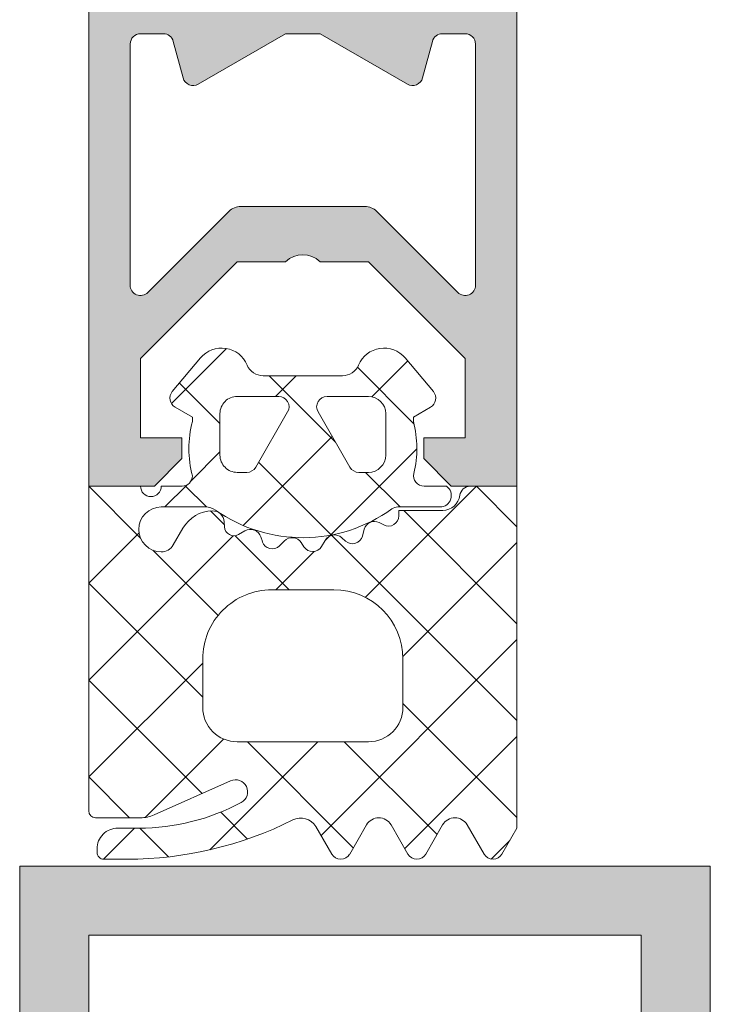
# Model space of a CAD drawing. Header units: millimetres. Extents: x -440702 to -371925, y -30726 to 14201.
# Tile 62 of 256: x -432584 to -432564, y -20031 to -20003. Entities that reach past the tile are written whole.
import ezdxf

# ---------------------------------------------------------------- set-up
doc = ezdxf.new("R2010")
doc.units = ezdxf.units.MM
doc.header["$MEASUREMENT"] = 0
doc.layers.add('New_A-13-UKS_Pen_No__250', color=7, linetype='Continuous', lineweight=13)
doc.layers.add('New_A-13-UKS_Pen_No__7', color=7, linetype='Continuous', lineweight=15)

msp = doc.modelspace()

# ---------------------------------------------------------------- hatches: boundary and pattern name
at = {"layer": 'New_A-13-UKS_Pen_No__250', "linetype": 'Continuous', "lineweight": 13}
h = msp.add_hatch(color=7, dxfattribs=at)
h.paths.add_polyline_path([(-432581.845, -20016.096), (-432579.945, -20016.096), (-432579.145, -20015.296), (-432579.145, -20014.696), (-432580.345, -20014.696), (-432580.345, -20012.396), (-432577.545, -20009.596), (-432576.145, -20009.596), (-432576.05, -20009.52), (-432575.943, -20009.46), (-432575.827, -20009.42), (-432575.706, -20009.399), (-432575.584, -20009.399), (-432575.463, -20009.42), (-432575.348, -20009.46), (-432575.241, -20009.52), (-432575.145, -20009.596), (-432573.745, -20009.596), (-432570.945, -20012.396), (-432570.945, -20014.696), (-432572.145, -20014.696), (-432572.145, -20015.296), (-432571.345, -20016.096), (-432569.445, -20016.096), (-432569.445, -19998.396), (-432569.445, -19998.382), (-432569.446, -19998.367), (-432569.448, -19998.352), (-432569.451, -19998.338), (-432569.454, -19998.323), (-432569.458, -19998.309), (-432569.463, -19998.295), (-432569.468, -19998.282), (-432569.474, -19998.268), (-432569.48, -19998.255), (-432569.488, -19998.242), (-432569.496, -19998.23), (-432569.504, -19998.218), (-432569.513, -19998.206), (-432569.523, -19998.195), (-432569.533, -19998.184), (-432569.544, -19998.174), (-432569.555, -19998.164), (-432569.566, -19998.155), (-432569.578, -19998.147), (-432569.591, -19998.139), (-432569.604, -19998.132), (-432569.617, -19998.125), (-432569.63, -19998.119), (-432569.644, -19998.114), (-432569.658, -19998.109), (-432569.672, -19998.105), (-432569.687, -19998.102), (-432569.701, -19998.1), (-432569.716, -19998.098), (-432569.73, -19998.097), (-432569.745, -19998.096), (-432570.169, -19998.096), (-432570.19, -19998.097), (-432570.212, -19998.099), (-432570.233, -19998.102), (-432570.255, -19998.106), (-432570.276, -19998.111), (-432570.296, -19998.117), (-432570.317, -19998.125), (-432570.336, -19998.133), (-432570.356, -19998.143), (-432570.375, -19998.153), (-432570.393, -19998.165), (-432570.41, -19998.178), (-432570.427, -19998.191), (-432570.443, -19998.205), (-432570.459, -19998.221), (-432570.473, -19998.237), (-432570.487, -19998.254), (-432570.499, -19998.271), (-432570.511, -19998.289), (-432570.522, -19998.308), (-432570.531, -19998.327), (-432570.54, -19998.347), (-432570.548, -19998.368), (-432570.554, -19998.388), (-432570.559, -19998.409), (-432570.563, -19998.43), (-432570.566, -19998.452), (-432570.568, -19998.473), (-432570.569, -19998.495), (-432570.568, -19998.516), (-432570.567, -19998.538), (-432570.564, -19998.559), (-432570.545, -19998.819), (-432570.572, -19999.077), (-432570.642, -19999.328), (-432570.755, -19999.562), (-432570.907, -19999.773), (-432570.918, -19999.788), (-432570.928, -19999.804), (-432570.937, -19999.82), (-432570.944, -19999.838), (-432570.949, -19999.856), (-432570.953, -19999.874), (-432570.955, -19999.892), (-432570.955, -19999.911), (-432570.953, -19999.93), (-432570.95, -19999.948), (-432570.945, -19999.966), (-432570.938, -19999.984), (-432570.93, -20000), (-432570.92, -20000.016), (-432570.909, -20000.031), (-432570.896, -20000.045), (-432570.733, -20000.208), (-432570.702, -20000.244), (-432570.678, -20000.284), (-432570.66, -20000.328), (-432570.649, -20000.374), (-432570.645, -20000.421), (-432570.645, -20001.496), (-432570.65, -20001.548), (-432570.663, -20001.599), (-432570.685, -20001.646), (-432570.715, -20001.689), (-432570.752, -20001.726), (-432570.795, -20001.756), (-432570.842, -20001.778), (-432570.893, -20001.792), (-432570.945, -20001.796), (-432572.345, -20001.796), (-432572.392, -20001.793), (-432572.438, -20001.782), (-432572.481, -20001.764), (-432572.521, -20001.739), (-432572.557, -20001.708), (-432572.588, -20001.673), (-432572.612, -20001.633), (-432572.63, -20001.589), (-432572.641, -20001.543), (-432572.645, -20001.496), (-432572.645, -20000.29), (-432572.647, -20000.269), (-432572.651, -20000.249), (-432572.656, -20000.23), (-432572.664, -20000.211), (-432572.674, -20000.193), (-432572.685, -20000.177), (-432572.698, -20000.161), (-432572.707, -20000.151), (-432572.723, -20000.138), (-432572.739, -20000.127), (-432572.751, -20000.12), (-432572.959, -19999.986), (-432573.142, -19999.819), (-432573.295, -19999.625), (-432573.414, -19999.408), (-432573.496, -19999.175), (-432573.539, -19998.931), (-432573.541, -19998.684), (-432573.502, -19998.439), (-432573.423, -19998.205), (-432573.308, -19997.986), (-432573.157, -19997.79), (-432572.977, -19997.621), (-432572.771, -19997.484), (-432572.545, -19997.382), (-432572.523, -19997.374), (-432572.502, -19997.365), (-432572.481, -19997.355), (-432572.461, -19997.345), (-432572.441, -19997.333), (-432572.421, -19997.321), (-432572.402, -19997.309), (-432572.383, -19997.295), (-432572.365, -19997.281), (-432572.347, -19997.266), (-432572.33, -19997.25), (-432572.314, -19997.234), (-432572.298, -19997.217), (-432572.283, -19997.199), (-432572.269, -19997.181), (-432572.255, -19997.163), (-432572.242, -19997.144), (-432572.23, -19997.124), (-432572.219, -19997.104), (-432572.208, -19997.084), (-432572.198, -19997.063), (-432572.189, -19997.042), (-432572.181, -19997.02), (-432572.173, -19996.998), (-432572.167, -19996.976), (-432572.161, -19996.954), (-432572.156, -19996.931), (-432572.152, -19996.908), (-432572.149, -19996.885), (-432572.147, -19996.863), (-432572.145, -19996.839), (-432572.145, -19996.816), (-432572.145, -19996.196), (-432572.131, -19996.188), (-432572.118, -19996.178), (-432572.105, -19996.168), (-432572.092, -19996.158), (-432572.081, -19996.146), (-432572.069, -19996.134), (-432572.059, -19996.122), (-432572.049, -19996.109), (-432572.04, -19996.095), (-432572.032, -19996.081), (-432572.025, -19996.066), (-432572.018, -19996.051), (-432572.012, -19996.036), (-432572.007, -19996.02), (-432572.003, -19996.005), (-432572, -19995.989), (-432571.997, -19995.972), (-432571.996, -19995.956), (-432571.995, -19995.94), (-432571.995, -19995.923), (-432571.996, -19995.907), (-432571.999, -19995.891), (-432572.001, -19995.875), (-432572.005, -19995.859), (-432572.01, -19995.843), (-432572.015, -19995.828), (-432572.022, -19995.813), (-432572.029, -19995.798), (-432572.037, -19995.784), (-432572.046, -19995.77), (-432572.055, -19995.756), (-432572.065, -19995.744), (-432572.715, -19994.969), (-432572.731, -19994.952), (-432572.747, -19994.936), (-432572.765, -19994.922), (-432572.784, -19994.909), (-432572.804, -19994.897), (-432572.824, -19994.887), (-432572.846, -19994.879), (-432572.867, -19994.872), (-432572.89, -19994.867), (-432572.912, -19994.864), (-432572.935, -19994.862), (-432572.958, -19994.862), (-432572.981, -19994.864), (-432573.004, -19994.868), (-432573.026, -19994.873), (-432573.048, -19994.88), (-432573.069, -19994.889), (-432573.089, -19994.899), (-432573.109, -19994.911), (-432573.128, -19994.924), (-432573.145, -19994.938), (-432573.162, -19994.954), (-432573.177, -19994.972), (-432573.191, -19994.99), (-432573.203, -19995.009), (-432573.214, -19995.029), (-432573.223, -19995.05), (-432573.231, -19995.072), (-432573.237, -19995.094), (-432573.242, -19995.116), (-432573.244, -19995.139), (-432573.245, -19995.162), (-432573.245, -19996.314), (-432573.249, -19996.365), (-432573.262, -19996.415), (-432573.284, -19996.462), (-432573.313, -19996.504), (-432573.348, -19996.541), (-432573.39, -19996.571), (-432573.498, -19996.64), (-432573.602, -19996.714), (-432573.703, -19996.793), (-432573.799, -19996.877), (-432573.892, -19996.966), (-432573.979, -19997.059), (-432574.063, -19997.156), (-432574.141, -19997.258), (-432574.214, -19997.363), (-432574.282, -19997.471), (-432574.344, -19997.583), (-432574.401, -19997.697), (-432574.453, -19997.815), (-432574.498, -19997.934), (-432574.537, -19998.056), (-432574.571, -19998.18), (-432574.598, -19998.305), (-432574.619, -19998.431), (-432574.634, -19998.558), (-432574.643, -19998.686), (-432574.645, -19998.814), (-432574.641, -19998.942), (-432574.631, -19999.069), (-432574.614, -19999.196), (-432574.591, -19999.322), (-432574.562, -19999.447), (-432574.527, -19999.57), (-432574.486, -19999.691), (-432574.439, -19999.81), (-432574.386, -19999.927), (-432574.328, -20000.041), (-432574.264, -20000.151), (-432573.51, -20001.479), (-432573.474, -20001.558), (-432573.452, -20001.642), (-432573.445, -20001.729), (-432573.453, -20001.816), (-432573.476, -20001.899), (-432573.513, -20001.978), (-432573.563, -20002.049), (-432573.625, -20002.11), (-432573.696, -20002.16), (-432573.775, -20002.196), (-432573.859, -20002.219), (-432573.946, -20002.226), (-432574.032, -20002.218), (-432574.116, -20002.196), (-432574.195, -20002.159), (-432574.823, -20001.796), (-432576.467, -20001.796), (-432577.095, -20002.159), (-432577.174, -20002.196), (-432577.258, -20002.218), (-432577.344, -20002.226), (-432577.431, -20002.219), (-432577.515, -20002.196), (-432577.594, -20002.16), (-432577.665, -20002.11), (-432577.727, -20002.049), (-432577.777, -20001.978), (-432577.814, -20001.899), (-432577.837, -20001.816), (-432577.845, -20001.729), (-432577.838, -20001.642), (-432577.816, -20001.558), (-432577.78, -20001.479), (-432577.026, -20000.151), (-432576.962, -20000.041), (-432576.904, -19999.927), (-432576.851, -19999.81), (-432576.804, -19999.691), (-432576.763, -19999.57), (-432576.728, -19999.447), (-432576.699, -19999.322), (-432576.676, -19999.196), (-432576.659, -19999.069), (-432576.649, -19998.942), (-432576.645, -19998.814), (-432576.647, -19998.686), (-432576.656, -19998.558), (-432576.671, -19998.431), (-432576.692, -19998.305), (-432576.719, -19998.18), (-432576.753, -19998.056), (-432576.792, -19997.934), (-432576.837, -19997.815), (-432576.889, -19997.697), (-432576.946, -19997.583), (-432577.008, -19997.471), (-432577.076, -19997.363), (-432577.149, -19997.258), (-432577.228, -19997.156), (-432577.311, -19997.059), (-432577.399, -19996.966), (-432577.491, -19996.877), (-432577.587, -19996.793), (-432577.688, -19996.714), (-432577.792, -19996.64), (-432577.9, -19996.571), (-432577.942, -19996.541), (-432577.977, -19996.504), (-432578.006, -19996.462), (-432578.028, -19996.415), (-432578.041, -19996.365), (-432578.045, -19996.314), (-432578.045, -19995.162), (-432578.046, -19995.139), (-432578.049, -19995.116), (-432578.053, -19995.094), (-432578.059, -19995.072), (-432578.067, -19995.05), (-432578.076, -19995.029), (-432578.087, -19995.009), (-432578.099, -19994.99), (-432578.113, -19994.972), (-432578.128, -19994.954), (-432578.145, -19994.938), (-432578.162, -19994.924), (-432578.181, -19994.911), (-432578.201, -19994.899), (-432578.221, -19994.889), (-432578.242, -19994.88), (-432578.264, -19994.873), (-432578.287, -19994.868), (-432578.309, -19994.864), (-432578.332, -19994.862), (-432578.355, -19994.862), (-432578.378, -19994.864), (-432578.4, -19994.867), (-432578.423, -19994.872), (-432578.445, -19994.879), (-432578.466, -19994.887), (-432578.486, -19994.897), (-432578.506, -19994.909), (-432578.525, -19994.922), (-432578.543, -19994.936), (-432578.559, -19994.952), (-432578.575, -19994.969), (-432579.225, -19995.744), (-432579.235, -19995.756), (-432579.244, -19995.77), (-432579.253, -19995.784), (-432579.261, -19995.798), (-432579.268, -19995.813), (-432579.275, -19995.828), (-432579.28, -19995.843), (-432579.285, -19995.859), (-432579.289, -19995.875), (-432579.292, -19995.891), (-432579.294, -19995.907), (-432579.295, -19995.923), (-432579.295, -19995.94), (-432579.294, -19995.956), (-432579.293, -19995.972), (-432579.29, -19995.989), (-432579.287, -19996.005), (-432579.283, -19996.02), (-432579.278, -19996.036), (-432579.272, -19996.051), (-432579.266, -19996.066), (-432579.258, -19996.081), (-432579.25, -19996.095), (-432579.241, -19996.109), (-432579.231, -19996.122), (-432579.221, -19996.134), (-432579.209, -19996.146), (-432579.198, -19996.158), (-432579.185, -19996.168), (-432579.172, -19996.178), (-432579.159, -19996.188), (-432579.145, -19996.196), (-432579.145, -19996.816), (-432579.145, -19996.839), (-432579.143, -19996.863), (-432579.141, -19996.885), (-432579.138, -19996.908), (-432579.134, -19996.931), (-432579.129, -19996.954), (-432579.123, -19996.976), (-432579.117, -19996.998), (-432579.109, -19997.02), (-432579.101, -19997.042), (-432579.092, -19997.063), (-432579.082, -19997.084), (-432579.072, -19997.104), (-432579.06, -19997.124), (-432579.048, -19997.144), (-432579.035, -19997.163), (-432579.021, -19997.181), (-432579.007, -19997.199), (-432578.992, -19997.217), (-432578.976, -19997.234), (-432578.96, -19997.25), (-432578.943, -19997.266), (-432578.925, -19997.281), (-432578.907, -19997.295), (-432578.888, -19997.309), (-432578.869, -19997.321), (-432578.849, -19997.333), (-432578.829, -19997.345), (-432578.809, -19997.355), (-432578.788, -19997.365), (-432578.767, -19997.374), (-432578.745, -19997.382), (-432578.519, -19997.484), (-432578.313, -19997.621), (-432578.133, -19997.79), (-432577.983, -19997.986), (-432577.867, -19998.205), (-432577.788, -19998.439), (-432577.749, -19998.684), (-432577.751, -19998.931), (-432577.794, -19999.175), (-432577.876, -19999.408), (-432577.995, -19999.625), (-432578.148, -19999.819), (-432578.331, -19999.986), (-432578.539, -20000.12), (-432578.557, -20000.13), (-432578.573, -20000.142), (-432578.588, -20000.156), (-432578.601, -20000.171), (-432578.613, -20000.188), (-432578.623, -20000.205), (-432578.631, -20000.224), (-432578.638, -20000.243), (-432578.642, -20000.263), (-432578.645, -20000.283), (-432578.645, -20000.296), (-432578.645, -20001.496), (-432578.65, -20001.548), (-432578.663, -20001.599), (-432578.685, -20001.646), (-432578.715, -20001.689), (-432578.752, -20001.726), (-432578.795, -20001.756), (-432578.842, -20001.778), (-432578.893, -20001.792), (-432578.945, -20001.796), (-432580.345, -20001.796), (-432580.392, -20001.793), (-432580.438, -20001.782), (-432580.481, -20001.764), (-432580.521, -20001.739), (-432580.557, -20001.708), (-432580.588, -20001.673), (-432580.612, -20001.633), (-432580.63, -20001.589), (-432580.641, -20001.543), (-432580.645, -20001.496), (-432580.645, -20000.421), (-432580.641, -20000.374), (-432580.63, -20000.328), (-432580.612, -20000.284), (-432580.588, -20000.244), (-432580.557, -20000.208), (-432580.387, -20000.038), (-432580.375, -20000.024), (-432580.365, -20000.008), (-432580.356, -19999.992), (-432580.348, -19999.975), (-432580.342, -19999.957), (-432580.338, -19999.939), (-432580.336, -19999.92), (-432580.335, -19999.902), (-432580.336, -19999.883), (-432580.339, -19999.865), (-432580.343, -19999.847), (-432580.349, -19999.829), (-432580.357, -19999.812), (-432580.367, -19999.796), (-432580.535, -19999.562), (-432580.648, -19999.328), (-432580.718, -19999.077), (-432580.745, -19998.819), (-432580.726, -19998.559), (-432580.723, -19998.538), (-432580.722, -19998.516), (-432580.721, -19998.495), (-432580.722, -19998.473), (-432580.724, -19998.452), (-432580.727, -19998.43), (-432580.731, -19998.409), (-432580.736, -19998.388), (-432580.742, -19998.368), (-432580.75, -19998.347), (-432580.759, -19998.327), (-432580.768, -19998.308), (-432580.779, -19998.289), (-432580.791, -19998.271), (-432580.803, -19998.254), (-432580.817, -19998.237), (-432580.831, -19998.221), (-432580.847, -19998.205), (-432580.863, -19998.191), (-432580.88, -19998.178), (-432580.897, -19998.165), (-432580.915, -19998.153), (-432580.934, -19998.143), (-432580.954, -19998.133), (-432580.973, -19998.125), (-432580.994, -19998.117), (-432581.014, -19998.111), (-432581.035, -19998.106), (-432581.057, -19998.102), (-432581.078, -19998.099), (-432581.1, -19998.097), (-432581.121, -19998.096), (-432581.545, -19998.096), (-432581.56, -19998.097), (-432581.574, -19998.098), (-432581.589, -19998.1), (-432581.604, -19998.102), (-432581.618, -19998.105), (-432581.632, -19998.109), (-432581.646, -19998.114), (-432581.66, -19998.119), (-432581.673, -19998.125), (-432581.686, -19998.132), (-432581.699, -19998.139), (-432581.712, -19998.147), (-432581.724, -19998.155), (-432581.735, -19998.164), (-432581.746, -19998.174), (-432581.757, -19998.184), (-432581.767, -19998.195), (-432581.777, -19998.206), (-432581.786, -19998.218), (-432581.794, -19998.23), (-432581.802, -19998.242), (-432581.81, -19998.255), (-432581.816, -19998.268), (-432581.822, -19998.282), (-432581.827, -19998.295), (-432581.832, -19998.309), (-432581.836, -19998.323), (-432581.839, -19998.338), (-432581.842, -19998.352), (-432581.844, -19998.367), (-432581.845, -19998.382), (-432581.845, -19998.396)])
h.paths.add_polyline_path([(-432580.645, -20010.275), (-432580.645, -20003.296), (-432580.641, -20003.249), (-432580.63, -20003.204), (-432580.612, -20003.16), (-432580.588, -20003.12), (-432580.557, -20003.084), (-432580.521, -20003.054), (-432580.481, -20003.029), (-432580.438, -20003.011), (-432580.392, -20003), (-432580.345, -20002.996), (-432579.686, -20002.996), (-432579.637, -20003), (-432579.589, -20003.012), (-432579.544, -20003.032), (-432579.503, -20003.058), (-432579.467, -20003.091), (-432579.436, -20003.13), (-432579.413, -20003.173), (-432579.396, -20003.219), (-432579.113, -20004.274), (-432579.108, -20004.29), (-432579.102, -20004.307), (-432579.096, -20004.322), (-432579.088, -20004.338), (-432579.08, -20004.353), (-432579.07, -20004.367), (-432579.06, -20004.381), (-432579.049, -20004.394), (-432579.037, -20004.407), (-432579.025, -20004.419), (-432579.012, -20004.43), (-432578.998, -20004.44), (-432578.984, -20004.45), (-432578.969, -20004.459), (-432578.954, -20004.466), (-432578.938, -20004.473), (-432578.922, -20004.48), (-432578.906, -20004.485), (-432578.889, -20004.489), (-432578.872, -20004.492), (-432578.855, -20004.495), (-432578.838, -20004.496), (-432578.821, -20004.496), (-432578.804, -20004.496), (-432578.787, -20004.494), (-432578.77, -20004.491), (-432578.753, -20004.488), (-432578.736, -20004.483), (-432578.72, -20004.478), (-432578.704, -20004.472), (-432578.689, -20004.464), (-432578.673, -20004.456), (-432576.145, -20002.996), (-432575.145, -20002.996), (-432572.617, -20004.456), (-432572.601, -20004.464), (-432572.586, -20004.472), (-432572.57, -20004.478), (-432572.554, -20004.483), (-432572.537, -20004.488), (-432572.52, -20004.491), (-432572.503, -20004.494), (-432572.486, -20004.496), (-432572.469, -20004.496), (-432572.452, -20004.496), (-432572.435, -20004.495), (-432572.418, -20004.492), (-432572.401, -20004.489), (-432572.384, -20004.485), (-432572.368, -20004.48), (-432572.352, -20004.473), (-432572.336, -20004.466), (-432572.321, -20004.459), (-432572.306, -20004.45), (-432572.292, -20004.44), (-432572.278, -20004.43), (-432572.265, -20004.419), (-432572.253, -20004.407), (-432572.241, -20004.394), (-432572.23, -20004.381), (-432572.22, -20004.367), (-432572.211, -20004.353), (-432572.202, -20004.338), (-432572.194, -20004.322), (-432572.188, -20004.307), (-432572.182, -20004.29), (-432572.177, -20004.274), (-432571.894, -20003.219), (-432571.878, -20003.173), (-432571.854, -20003.13), (-432571.823, -20003.091), (-432571.787, -20003.058), (-432571.746, -20003.032), (-432571.701, -20003.012), (-432571.653, -20003), (-432571.604, -20002.996), (-432570.945, -20002.996), (-432570.893, -20003.001), (-432570.842, -20003.014), (-432570.795, -20003.037), (-432570.752, -20003.067), (-432570.715, -20003.103), (-432570.685, -20003.146), (-432570.663, -20003.194), (-432570.65, -20003.244), (-432570.645, -20003.296), (-432570.645, -20010.275), (-432570.649, -20010.325), (-432570.662, -20010.374), (-432570.682, -20010.42), (-432570.71, -20010.462), (-432570.745, -20010.499), (-432570.785, -20010.529), (-432570.83, -20010.552), (-432570.878, -20010.568), (-432570.928, -20010.575), (-432570.979, -20010.573), (-432571.028, -20010.563), (-432571.075, -20010.545), (-432571.119, -20010.52), (-432571.157, -20010.487), (-432573.502, -20008.143), (-432573.519, -20008.126), (-432573.538, -20008.11), (-432573.557, -20008.095), (-432573.577, -20008.081), (-432573.598, -20008.068), (-432573.619, -20008.056), (-432573.641, -20008.044), (-432573.664, -20008.035), (-432573.687, -20008.026), (-432573.71, -20008.018), (-432573.734, -20008.011), (-432573.77, -20008.004), (-432573.806, -20007.999), (-432573.843, -20007.997), (-432577.435, -20007.996), (-432577.46, -20007.997), (-432577.496, -20008), (-432577.533, -20008.006), (-432577.568, -20008.015), (-432577.592, -20008.022), (-432577.615, -20008.03), (-432577.638, -20008.039), (-432577.66, -20008.05), (-432577.681, -20008.061), (-432577.702, -20008.074), (-432577.723, -20008.088), (-432577.743, -20008.102), (-432577.762, -20008.118), (-432577.78, -20008.134), (-432580.133, -20010.487), (-432580.171, -20010.52), (-432580.215, -20010.545), (-432580.262, -20010.563), (-432580.311, -20010.573), (-432580.362, -20010.575), (-432580.412, -20010.568), (-432580.46, -20010.552), (-432580.505, -20010.529), (-432580.545, -20010.499), (-432580.58, -20010.462), (-432580.608, -20010.42), (-432580.628, -20010.374), (-432580.641, -20010.325)], flags=0)
h = msp.add_hatch(color=7, dxfattribs=at)
h.paths.add_polyline_path([(-432563.845, -20027.096), (-432583.845, -20027.096), (-432583.845, -20057.096), (-432563.845, -20057.096)])
h.paths.add_polyline_path([(-432565.845, -20055.096), (-432581.845, -20055.096), (-432581.845, -20029.096), (-432565.845, -20029.096)], flags=0)

# ---------------------------------------------------------------- linework, layer by layer
at = {"layer": 'New_A-13-UKS_Pen_No__250', "color": 7, "linetype": 'Continuous', "lineweight": 13}
for p, q in [((-432577.858, -20012.109), (-432579.452, -20013.703)), ((-432572.607, -20012.471), (-432573.643, -20013.507)), ((-432572.43, -20014.286), (-432574.064, -20012.652)), ((-432574.698, -20014.825), (-432576.625, -20012.897)), ((-432575.839, -20012.897), (-432576.439, -20013.496)), ((-432578.045, -20014.284), (-432579.219, -20013.11)), ((-432574.794, -20014.658), (-432577.371, -20017.235)), ((-432572.345, -20015.015), (-432574.843, -20017.513)), ((-432578.045, -20015.103), (-432578.88, -20015.938)), ((-432574.82, -20017.509), (-432576.926, -20015.403)), ((-432572.825, -20016.697), (-432573.826, -20015.696)), ((-432580.346, -20017.596), (-432581.844, -20016.097)), ((-432579.004, -20016.062), (-432579.639, -20016.697)), ((-432578.437, -20016.698), (-432579.053, -20016.082)), ((-432570.62, -20016.097), (-432573.838, -20019.315)), ((-432569.445, -20017.271), (-432570.619, -20016.097)), ((-432577.918, -20017.217), (-432578.323, -20016.812)), ((-432569.445, -20020.077), (-432572.725, -20016.797)), ((-432580.388, -20017.445), (-432581.845, -20018.903)), ((-432577.667, -20017.531), (-432581.845, -20021.709)), ((-432576.038, -20019.097), (-432577.605, -20017.53)), ((-432574.871, -20017.542), (-432575.01, -20017.68)), ((-432569.445, -20022.884), (-432574.811, -20017.518)), ((-432569.445, -20017.728), (-432572.746, -20021.029)), ((-432578.101, -20019.84), (-432579.994, -20017.948)), ((-432575.314, -20017.984), (-432576.427, -20019.097)), ((-432578.545, -20022.203), (-432581.845, -20018.903)), ((-432569.445, -20020.534), (-432575.119, -20026.209)), ((-432578.545, -20021.215), (-432581.845, -20024.515)), ((-432578.561, -20024.993), (-432581.845, -20021.709)), ((-432569.445, -20025.69), (-432572.745, -20022.39)), ((-432569.445, -20023.341), (-432572.694, -20026.59)), ((-432577.939, -20023.416), (-432580.21, -20025.686)), ((-432575.214, -20023.497), (-432578.343, -20026.626)), ((-432574.183, -20026.564), (-432577.251, -20023.497)), ((-432571.758, -20026.183), (-432574.444, -20023.497)), ((-432580.664, -20025.697), (-432581.845, -20024.515)), ((-432577.243, -20026.311), (-432578.022, -20025.532)), ((-432580.52, -20025.997), (-432581.42, -20026.896)), ((-432579.532, -20026.829), (-432580.364, -20025.997)), ((-432569.65, -20026.352), (-432570.19, -20026.892))]:
    msp.add_line(p, q, dxfattribs=at)
at = {"layer": 'New_A-13-UKS_Pen_No__7', "color": 7, "linetype": 'Continuous', "lineweight": 15}
for p, q in [((-432581.845, -20016.096), (-432581.845, -19998.396)), ((-432569.445, -19998.396), (-432569.445, -20016.096)), ((-432579.686, -20002.996), (-432580.345, -20002.996)), ((-432576.145, -20002.996), (-432578.673, -20004.456)), ((-432575.145, -20002.996), (-432576.145, -20002.996)), ((-432572.617, -20004.456), (-432575.145, -20002.996)), ((-432570.945, -20002.996), (-432571.604, -20002.996)), ((-432580.645, -20003.296), (-432580.645, -20010.275)), ((-432579.113, -20004.274), (-432579.396, -20003.219)), ((-432571.894, -20003.219), (-432572.177, -20004.274)), ((-432570.645, -20010.275), (-432570.645, -20003.296)), ((-432580.133, -20010.487), (-432577.789, -20008.143)), ((-432577.435, -20007.996), (-432573.855, -20007.996)), ((-432573.502, -20008.143), (-432571.157, -20010.487)), ((-432577.545, -20009.596), (-432580.345, -20012.396)), ((-432576.145, -20009.596), (-432577.545, -20009.596)), ((-432573.745, -20009.596), (-432575.145, -20009.596)), ((-432570.945, -20012.396), (-432573.745, -20009.596)), ((-432580.345, -20012.396), (-432580.345, -20014.696)), ((-432578.608, -20012.383), (-432579.425, -20013.356)), ((-432571.865, -20013.356), (-432572.682, -20012.383)), ((-432570.945, -20014.696), (-432570.945, -20012.396)), ((-432574.494, -20012.897), (-432576.796, -20012.897)), ((-432577.545, -20013.496), (-432576.345, -20013.496)), ((-432574.945, -20013.496), (-432573.745, -20013.496)), ((-432579.345, -20013.808), (-432578.845, -20014.097)), ((-432572.445, -20014.097), (-432571.945, -20013.808)), ((-432578.845, -20014.097), (-432578.845, -20014.224)), ((-432578.045, -20015.196), (-432578.045, -20013.996)), ((-432576.085, -20013.946), (-432577.009, -20015.546)), ((-432574.281, -20015.546), (-432575.205, -20013.946)), ((-432573.245, -20013.996), (-432573.245, -20015.196)), ((-432572.445, -20014.224), (-432572.445, -20014.097)), ((-432580.345, -20014.696), (-432579.145, -20014.696)), ((-432579.145, -20014.696), (-432579.145, -20015.296)), ((-432572.145, -20015.296), (-432572.145, -20014.696)), ((-432572.145, -20014.696), (-432570.945, -20014.696)), ((-432579.145, -20015.296), (-432579.945, -20016.096)), ((-432571.345, -20016.096), (-432572.145, -20015.296)), ((-432577.269, -20015.696), (-432577.545, -20015.696)), ((-432573.745, -20015.696), (-432574.021, -20015.696)), ((-432579.945, -20016.096), (-432581.845, -20016.096)), ((-432580.345, -20016.097), (-432581.845, -20016.097)), ((-432581.845, -20016.097), (-432581.845, -20025.497)), ((-432579.14, -20016.097), (-432579.745, -20016.097)), ((-432571.485, -20016.097), (-432572.136, -20016.097)), ((-432569.445, -20016.096), (-432571.345, -20016.096)), ((-432569.445, -20016.097), (-432570.799, -20016.097)), ((-432569.445, -20025.997), (-432569.445, -20016.097)), ((-432579.745, -20016.697), (-432578.461, -20016.697)), ((-432572.893, -20016.697), (-432571.675, -20016.697)), ((-432571.593, -20016.797), (-432572.865, -20016.797)), ((-432572.865, -20016.797), (-432572.865, -20016.952)), ((-432579.117, -20017.31), (-432579.399, -20017.797)), ((-432577.915, -20017.274), (-432577.923, -20017.131)), ((-432573.865, -20017.339), (-432573.918, -20017.539)), ((-432573.301, -20017.219), (-432573.439, -20017.149)), ((-432577.321, -20017.388), (-432577.507, -20017.496)), ((-432576.818, -20017.701), (-432576.863, -20017.564)), ((-432574.409, -20017.684), (-432574.516, -20017.588)), ((-432576.179, -20017.679), (-432576.321, -20017.821)), ((-432575.612, -20017.851), (-432575.691, -20017.731)), ((-432575.001, -20017.665), (-432575.101, -20017.838)), ((-432576.545, -20019.097), (-432574.745, -20019.097)), ((-432578.545, -20022.497), (-432578.545, -20021.097)), ((-432572.745, -20021.097), (-432572.745, -20022.497)), ((-432573.745, -20023.497), (-432577.545, -20023.497)), ((-432579.946, -20025.61), (-432577.737, -20024.627)), ((-432581.645, -20025.697), (-432580.353, -20025.697)), ((-432574.289, -20026.747), (-432573.801, -20025.902)), ((-432573.091, -20025.902), (-432572.603, -20026.747)), ((-432572.084, -20026.747), (-432571.596, -20025.902)), ((-432570.886, -20025.902), (-432570.398, -20026.747)), ((-432580.395, -20025.997), (-432581.005, -20025.997)), ((-432575.271, -20025.946), (-432574.809, -20026.747)), ((-432569.878, -20026.747), (-432569.445, -20025.997)), ((-432581.605, -20026.597), (-432581.605, -20026.697)), ((-432581.405, -20026.897), (-432580.735, -20026.897)), ((-432583.845, -20057.096), (-432583.845, -20027.096)), ((-432583.845, -20027.096), (-432563.845, -20027.096)), ((-432563.845, -20027.096), (-432563.845, -20057.096)), ((-432565.845, -20029.096), (-432581.845, -20029.096)), ((-432581.845, -20029.096), (-432581.845, -20055.096)), ((-432565.845, -20055.096), (-432565.845, -20029.096))]:
    msp.add_line(p, q, dxfattribs=at)
for centre, radius, start, end in [((-432580.345, -20003.296), 0.3, 90, 180), ((-432579.686, -20003.296), 0.3, 15, 90), ((-432571.604, -20003.296), 0.3, 90, 165), ((-432570.945, -20003.296), 0.3, 0, 90), ((-432578.823, -20004.196), 0.3, 195, 300), ((-432572.467, -20004.196), 0.3, 240, 345), ((-432577.435, -20008.496), 0.5, 90, 135), ((-432573.855, -20008.496), 0.5, 45, 90), ((-432575.645, -20010.121), 0.725, 46.3972, 133.6028), ((-432580.345, -20010.275), 0.3, 180, 315), ((-432570.945, -20010.275), 0.3, 225, 0), ((-432577.996, -20012.897), 0.8, 22.6156, 140.0033), ((-432573.294, -20012.897), 0.8, 40.0031, 157.3772), ((-432576.796, -20012.397), 0.5, 202.6224, 269.9997), ((-432574.494, -20012.397), 0.5, 269.9988, 337.3791), ((-432579.195, -20013.549), 0.3, 140.0103, 239.9951), ((-432572.095, -20013.549), 0.3, 299.9983, 40.0113), ((-432577.545, -20013.996), 0.5, 89.9899, 180.0101), ((-432576.345, -20013.796), 0.3, 329.9976, 90.0064), ((-432574.945, -20013.796), 0.3, 89.9987, 209.9973), ((-432573.745, -20013.996), 0.5, 0.0092, 89.9908), ((-432575.805, -20015.011), 3.14, 165.4979, 194.5021), ((-432575.489, -20015.011), 3.144, 346.8025, 14.483), ((-432577.545, -20015.196), 0.5, 179.9897, 270.0103), ((-432573.745, -20015.196), 0.5, 270.009, 359.991), ((-432577.269, -20015.396), 0.3, 269.9879, 330.0064), ((-432574.021, -20015.396), 0.3, 209.995, 270.0107), ((-432579.145, -20015.797), 0.3, 270.9052, 359.9815), ((-432572.136, -20015.797), 0.3, 166.8025, 270), ((-432580.045, -20016.097), 0.3, 180, 0), ((-432571.675, -20016.367), 0.33, 270, 54.9099), ((-432570.799, -20016.397), 0.3, 90.003, 172.8115), ((-432571.593, -20016.297), 0.5, 269.9912, 352.8263), ((-432579.745, -20017.347), 0.65, 90, 270), ((-432578.461, -20017.197), 0.5, 54.9221, 90), ((-432575.645, -20013.187), 4.4, 234.9221, 305.8412), ((-432572.893, -20016.997), 0.3, 90, 125.8412), ((-432578.251, -20017.81), 1, 90.8272, 149.9977), ((-432578.261, -20017.148), 0.339, 3.0025, 90.8217), ((-432573.165, -20016.952), 0.3, 243.009, 359.9888), ((-432577.643, -20017.26), 0.272, 183.0147, 299.989), ((-432577.163, -20017.662), 0.316, 18.0033, 119.993), ((-432573.575, -20017.417), 0.3, 63.0032, 164.9985), ((-432575.956, -20017.903), 0.316, 32.9896, 135.009), ((-432574.727, -20017.823), 0.316, 48.0026, 149.9974), ((-432574.208, -20017.461), 0.3, 227.9972, 345.0045), ((-432579.745, -20017.597), 0.4, 270, 330.0063), ((-432576.533, -20017.609), 0.3, 197.9991, 314.9995), ((-432575.361, -20017.688), 0.3, 213.0015, 329.9997), ((-432576.545, -20021.097), 2, 89.9974, 180.0026), ((-432574.745, -20021.097), 2, 0.002, 89.998), ((-432577.545, -20022.497), 1, 179.994, 270.006), ((-432573.745, -20022.497), 1, 270.0024, 359.9976), ((-432577.595, -20024.947), 0.35, 298.0748, 113.9984), ((-432580.395, -20019.696), 6.3, 270.0004, 298.0721), ((-432581.645, -20025.497), 0.2, 180.0083, 269.9961), ((-432580.353, -20024.696), 1, 270.0045, 293.9938), ((-432580.735, -20016.196), 10.7, 270.0006, 296.6602), ((-432575.705, -20026.215), 0.51, 31.8069, 116.6614), ((-432573.446, -20026.107), 0.41, 29.9985, 150.0015), ((-432571.241, -20026.107), 0.41, 30.0052, 149.9948), ((-432581.005, -20026.597), 0.6, 89.9898, 180.0124), ((-432581.405, -20026.697), 0.2, 179.962, 270.0227), ((-432574.549, -20026.597), 0.3, 209.9964, 330.0036), ((-432572.343, -20026.597), 0.3, 209.9964, 330.0036), ((-432570.138, -20026.597), 0.3, 209.9964, 330.0036)]:
    msp.add_arc(centre, radius, start, end, dxfattribs=at)

doc.saveas('drawing.dxf')
